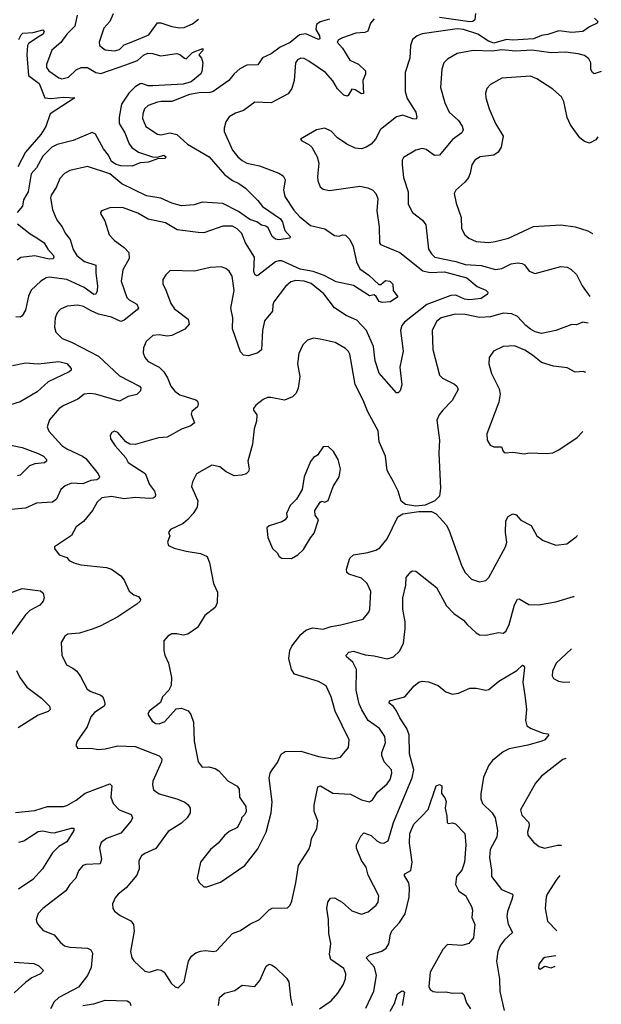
# Model space of a CAD drawing. Extents: x 2056909 to 2160450, y 827444 to 1016825.
# Tile 84 of 256: x 2130510 to 2134160, y 836023 to 842206. Entities that reach past the tile are written whole.
import ezdxf

# ---------------------------------------------------------------- set-up
doc = ezdxf.new("R2010")
doc.units = 0

msp = doc.modelspace()

# ---------------------------------------------------------------- linework, layer by layer
at = {"layer": '0CON10XD'}
for points in [[(2132735, 842212.2), (2132711.1, 842185), (2132695, 842133.8), (2132675, 842125.7), (2132618.3, 842121.7), (2132535, 842092.5), (2132510.9, 842079.1), (2132502.5, 842065), (2132536.4, 842026.4), (2132581.7, 841951.7), (2132636.6, 841926.5), (2132680.5, 841885), (2132679.5, 841865), (2132662.3, 841825), (2132667.3, 841742.7), (2132655, 841741.4), (2132615, 841765.5), (2132595, 841769.2), (2132570.8, 841729.2), (2132565, 841726), (2132545, 841733.3), (2132505, 841772.7), (2132475, 841822.5), (2132428.2, 841875), (2132325, 841945.7), (2132295, 841962), (2132275, 841964.2), (2132253.8, 841955), (2132240, 841935), (2132233.1, 841825), (2132216.9, 841775), (2132195, 841741.4), (2132087.5, 841685), (2131985, 841688.1), (2131915, 841636.5), (2131865, 841619.5), (2131825, 841595.7), (2131804.3, 841565), (2131792, 841525), (2131792, 841505), (2131846.2, 841386.2), (2131878.1, 841345), (2131905, 841321.1), (2131936.2, 841305), (2132015, 841288.6), (2132135, 841242.5), (2132162.5, 841225), (2132175, 841200), (2132166.1, 841135), (2132174.5, 841095), (2132231, 841011), (2132265, 840971.2), (2132335, 840914.5), (2132425, 840891.9), (2132485, 840851.4), (2132515, 840847.1), (2132535.5, 840854.5), (2132555, 840852.2), (2132581.5, 840825), (2132602.6, 840782.6), (2132624.2, 840685), (2132645, 840641.5), (2132701.1, 840601.1), (2132762.8, 840542.8), (2132776, 840544), (2132805, 840567.8), (2132832.2, 840565), (2132852, 840545), (2132853.3, 840505), (2132882.5, 840465), (2132836, 840435), (2132785, 840430.4), (2132765, 840437.1), (2132747.8, 840467.8), (2132735, 840478.2), (2132705, 840472), (2132605, 840537.9), (2132495, 840560.9), (2132420.9, 840600.9), (2132351.4, 840625), (2132270, 840640), (2132155, 840691.8), (2132135, 840692.7), (2132115, 840685.5), (2132005, 840600), (2131995, 840598.8), (2131985, 840606.7), (2131980, 840625), (2131983.8, 840715), (2131926.8, 840805), (2131903.5, 840863.5), (2131875, 840893.1), (2131845, 840910.6), (2131785, 840909.5), (2131665, 840866.9), (2131630.3, 840869.7), (2131496.9, 840886.9), (2131425, 840930), (2131315, 840953.1), (2131251.8, 840991.8), (2131155, 841027.1), (2131075, 841024.2), (2131023.9, 841006.1), (2131016.7, 840995), (2131018.8, 840985), (2131043.2, 840943.2), (2131070.8, 840855), (2131105, 840819.2), (2131166, 840776), (2131195.5, 840745), (2131195.6, 840705.6), (2131156.5, 840635), (2131146.4, 840565), (2131181.9, 840461.9), (2131196.9, 840446.9), (2131245, 840420.8), (2131254.3, 840395), (2131246.7, 840383.3), (2131165, 840319.5), (2131145, 840310.4), (2131085, 840338), (2131005, 840357.7), (2130957.3, 840377.3), (2130910, 840405), (2130875, 840413.5), (2130807.1, 840407.1), (2130765, 840388.6), (2130744.3, 840365), (2130733.1, 840335), (2130728.6, 840275), (2130736, 840245), (2130776.2, 840205), (2130835, 840181.8), (2131005, 840093.5), (2131135, 839970), (2131261.4, 839905), (2131270, 839895), (2131268.1, 839875), (2131245, 839853.6), (2131189.8, 839840.2), (2131135, 839810.5), (2130985.6, 839855.6), (2130950.5, 839859.5), (2130913.3, 839855), (2130875, 839822.5), (2130785.6, 839784.5), (2130756.3, 839763.7), (2130696.4, 839693.6), (2130681.2, 839648.8), (2130691.7, 839621.7), (2130775, 839531.5), (2130805, 839510.4), (2130904.2, 839465), (2130925, 839450), (2131001.8, 839355), (2131010.5, 839335), (2131006.9, 839325), (2130993.2, 839316.8), (2130955, 839313.4), (2130905, 839291.2), (2130835, 839295.3), (2130795, 839279.6), (2130766.9, 839255), (2130740, 839195), (2130715, 839177.1), (2130615, 839170), (2130545, 839138.5), (2130455, 839130.4)], [(2132455, 842208.7), (2132395, 842191.9), (2132373.4, 842176.6), (2132368.9, 842145), (2132392.1, 842105), (2132394.2, 842085.8), (2132385, 842082.5), (2132305, 842116.8), (2132265, 842111.2), (2132207.9, 842062.1), (2132145.3, 842034.7), (2132087.7, 841992.3), (2132034.3, 841965.7), (2132005, 841923.1), (2131935, 841921.1), (2131891.9, 841898.1), (2131855, 841865.7), (2131821.4, 841825), (2131724.1, 841755.9), (2131705, 841749.2), (2131637, 841747), (2131575, 841736.2), (2131465, 841692), (2131398.3, 841691.7), (2131375, 841689.2), (2131315, 841667.7), (2131293.4, 841646.6), (2131281.8, 841615), (2131280, 841585), (2131300.6, 841535), (2131375, 841486.5), (2131395, 841483.6), (2131454.7, 841495.3), (2131495, 841485.8), (2131563.8, 841423.8), (2131699.6, 841345), (2131795.5, 841235), (2131845, 841195.5), (2131885, 841178.5), (2131927.7, 841147.7), (2132005, 841070), (2132033.3, 841033.2), (2132145.9, 840955), (2132158.1, 840935), (2132172.9, 840882.9), (2132206.2, 840845), (2132205, 840834.2), (2132135, 840822.9), (2132115, 840827.1), (2132095, 840844.3), (2132068.4, 840898.4), (2132055, 840909.1), (2132027.5, 840915), (2131997.7, 840937.7), (2131955, 840952.4), (2131881.9, 841001.9), (2131785, 841052.9), (2131655, 841060), (2131604.2, 841044.2), (2131525, 841037.9), (2131465, 841053.1), (2131396.4, 841086.4), (2131305, 841100), (2131151.2, 841175), (2131075, 841237.3), (2130935, 841284.2), (2130825, 841260), (2130790.5, 841239.5), (2130762, 841208), (2130738.3, 841151.7), (2130707.1, 841105), (2130703.2, 841086.8), (2130714.4, 841015), (2130733.2, 840973.2), (2130744.5, 840944.5), (2130775.8, 840905.8), (2130795, 840865.8), (2130825.6, 840825), (2130845, 840764), (2130867.5, 840725), (2130916.9, 840686.9), (2130987.1, 840665), (2130987.2, 840615), (2130998.2, 840535), (2130996.5, 840503.5), (2130987.6, 840482.4), (2130975, 840480), (2130913.5, 840523.5), (2130805.2, 840575.2), (2130695, 840590), (2130675, 840585.5), (2130642, 840565), (2130582.3, 840507.7), (2130565, 840470), (2130547, 840383), (2130525, 840346), (2130515, 840339.2), (2130485, 840340.8)], [(2130870, 842235), (2130856.1, 842165), (2130806, 842115), (2130767.5, 842062.5), (2130710.7, 842015), (2130677.9, 841925), (2130678.4, 841905), (2130692.6, 841885), (2130755, 841841.6), (2130775, 841835.6), (2130815, 841845.7), (2130865, 841891.6), (2130895, 841906.2), (2130935.6, 841905.6), (2130988.1, 841875), (2131018.6, 841868.6), (2131176.3, 841923.7), (2131249.5, 841950.5), (2131286.2, 841983.8), (2131314.6, 841995.4), (2131343.6, 841993.6), (2131395, 841978.8), (2131495, 841993.1), (2131515, 841987.5), (2131543.7, 841963.7), (2131555, 841961.1), (2131595, 842000.4), (2131660, 842025), (2131658, 842012), (2131633.3, 841985), (2131650, 841965), (2131660, 841935), (2131651.7, 841878.3), (2131645, 841863.8), (2131585, 841815.7), (2131535, 841801.6), (2131345, 841790), (2131315, 841791.2), (2131276.3, 841806.3), (2131265, 841803.8), (2131234.8, 841785.2), (2131194.8, 841745.2), (2131149.5, 841675), (2131133.3, 841595), (2131134.7, 841555), (2131169.7, 841495), (2131197.1, 841427.1), (2131213.5, 841403.5), (2131254.2, 841375), (2131344, 841346), (2131375, 841342.5), (2131415, 841355.3), (2131427.5, 841345), (2131422.5, 841335), (2131375, 841332.5), (2131317.4, 841312.6), (2131265, 841307.8), (2131215, 841285.5), (2131145, 841289.3), (2131115, 841297.2), (2131085, 841315.3), (2131066.8, 841355), (2131035, 841395.3), (2130985, 841487.1), (2130965, 841498.9), (2130845, 841446.9), (2130745, 841422.1), (2130711.9, 841405), (2130655, 841348.5), (2130615, 841276.5), (2130580.8, 841239.2), (2130562.8, 841125), (2130533.3, 841075), (2130526.8, 841035), (2130493.5, 840995)], [(2134116.7, 842215), (2134137.5, 842195), (2134134, 842185), (2134085, 842161.2), (2134045, 842131.8), (2133974.8, 842125.2), (2133894.4, 842135.6), (2133825, 842112.3), (2133785, 842107.1), (2133735, 842085.1), (2133605, 842077.1), (2133565, 842081.7), (2133485, 842059.4), (2133451.2, 842071.2), (2133385, 842115.5), (2133295, 842145.4), (2133255, 842148.4), (2133035, 842117.8), (2133003.8, 842105), (2132975, 842081.2), (2132962.9, 842045), (2132958.1, 841965), (2132929.4, 841875), (2132929.6, 841755), (2132942.2, 841712.2), (2132995.6, 841625), (2133002.9, 841595), (2132997.4, 841582.6), (2132977.1, 841582.9), (2132915, 841606.2), (2132875, 841595.5), (2132773.1, 841516.9), (2132742.5, 841455), (2132715.8, 841425), (2132684.7, 841405.3), (2132655, 841396.2), (2132615, 841400), (2132563.8, 841423.8), (2132504.4, 841464.4), (2132465, 841506), (2132425, 841526), (2132372.5, 841515), (2132272.5, 841455), (2132280, 841445), (2132325, 841423.3), (2132343.3, 841405), (2132375.6, 841345.6), (2132388.1, 841305), (2132377.7, 841222.3), (2132380.8, 841195), (2132395.9, 841155.9), (2132415, 841141.2), (2132455, 841134.2), (2132645, 841160.5), (2132695, 841151.1), (2132725.5, 841135.5), (2132745, 841113.8), (2132757, 841083), (2132752.1, 841005), (2132766.7, 840905), (2132767.5, 840805), (2132773.6, 840793.6), (2132895, 840744.5), (2133039.6, 840629.6), (2133085, 840618.4), (2133175, 840621.9), (2133315.6, 840585.6), (2133380.7, 840530.7), (2133435, 840508.6), (2133448.8, 840495), (2133445, 840482), (2133405, 840455.4), (2133335, 840446.4), (2133300.8, 840450.8), (2133246.1, 840476.1), (2133216.1, 840473.9), (2133065, 840417.9), (2132924.2, 840305.8), (2132908.5, 840285), (2132900, 840255), (2132916.5, 840125), (2132895.6, 840025), (2132907, 839913), (2132896.7, 839875), (2132885, 839863.3), (2132875, 839863.3), (2132765, 839986.2), (2132740.4, 840065), (2132730.5, 840155), (2132686.7, 840255), (2132625, 840318.7), (2132558.8, 840348.8), (2132485, 840397.5), (2132418.8, 840485), (2132339.1, 840549.1), (2132294.7, 840565.3), (2132241.7, 840568.3), (2132210.9, 840559.1), (2132178.7, 840531.3), (2132105.5, 840435), (2132097.5, 840415), (2132096.9, 840375), (2132045.5, 840315), (2132032.5, 840255), (2132026.5, 840133.5), (2132003.3, 840115), (2131945, 840095.7), (2131915, 840098.8), (2131895, 840120), (2131845.5, 840265.4), (2131847.1, 840335), (2131833.8, 840395), (2131856.4, 840505), (2131843.1, 840595), (2131825, 840628), (2131804.2, 840644.2), (2131774.1, 840654.1), (2131705, 840650.6), (2131607.3, 840627.3), (2131455, 840632), (2131425.9, 840604.1), (2131408.8, 840575), (2131408, 840545), (2131424.2, 840514.2), (2131458.6, 840425), (2131480.3, 840390.3), (2131566, 840325), (2131573.8, 840295), (2131546.3, 840263.7), (2131465, 840223.1), (2131435, 840218.1), (2131385, 840228), (2131345, 840223.8), (2131304, 840185), (2131287.5, 840145), (2131283.8, 840115), (2131295.8, 840085.8), (2131315, 840060.8), (2131384, 840024), (2131415, 839995.6), (2131438, 839958), (2131457.9, 839905), (2131483.1, 839873.1), (2131515, 839851.2), (2131615, 839820), (2131625, 839811.2), (2131630, 839795), (2131625.8, 839775), (2131590, 839745), (2131585, 839730), (2131606.2, 839675), (2131584.2, 839655.8), (2131525, 839634.2), (2131435, 839584.5), (2131380.5, 839579.5), (2131235, 839539.1), (2131201.5, 839541.5), (2131176.2, 839555), (2131125, 839613.8), (2131105, 839623.3), (2131087.5, 839615), (2131076.7, 839595), (2131080, 839575), (2131109.7, 839529.7), (2131175.6, 839455.6), (2131190, 839425), (2131296.9, 839356.9), (2131325, 839287.1), (2131355.5, 839245), (2131362.5, 839225), (2131359.4, 839210.6), (2131347.8, 839202.2), (2131325, 839198.9), (2131234.8, 839205.2), (2131165, 839198.2), (2131085, 839212.8), (2131025, 839203.3), (2130995, 839175.8), (2130966.8, 839123.2), (2130909.2, 839055), (2130865, 839021.3), (2130835, 838968), (2130727.5, 838895), (2130727.5, 838885), (2130756.7, 838845), (2130805, 838830), (2130820.7, 838810.7), (2130848.8, 838795), (2130893.4, 838783.4), (2131055, 838766.9), (2131085, 838756.4), (2131145, 838714.3), (2131165.9, 838685.9), (2131197.2, 838617.2), (2131225, 838594.4), (2131255, 838584), (2131268.8, 838565), (2131265.8, 838555), (2131245, 838535.7), (2131125, 838455.5), (2131015, 838396.9), (2130965, 838378.8), (2130885, 838353.1), (2130812.3, 838347.7), (2130793.3, 838335), (2130768.8, 838295), (2130774.3, 838215), (2130804, 838155), (2130843.8, 838135), (2130868, 838115), (2130892.1, 838082.1), (2130933, 838003), (2130955, 837988), (2131018.8, 837965), (2131031.2, 837955), (2131041.2, 837925), (2131044, 837905), (2131038.8, 837895), (2130978, 837855), (2130955, 837828), (2130932.5, 837765), (2130870, 837675), (2130861.7, 837648.3), (2130875, 837630), (2130955, 837632), (2131004.2, 837624.2), (2131045, 837627.5), (2131125, 837647.3), (2131235, 837641.2), (2131385, 837584.2), (2131401.4, 837565), (2131400.6, 837545), (2131345.6, 837425), (2131342.1, 837402.1), (2131350, 837370), (2131385.4, 837345.4), (2131495, 837314.5), (2131545, 837292.5), (2131566.5, 837276.5), (2131578.5, 837255), (2131579.1, 837225), (2131560.5, 837195), (2131525, 837161.1), (2131442.1, 837107.9), (2131365, 837000.8), (2131295, 836970.8), (2131274, 836955), (2131258, 836925), (2131258.6, 836875), (2131245.6, 836835), (2131178.6, 836755), (2131128, 836715), (2131108.9, 836691.1)], [(2131096.4, 842243.6), (2131074.5, 842195.5), (2131037, 842153), (2131009.2, 842065), (2131010, 842045), (2131045, 842017.1), (2131105, 842010), (2131135, 842018.1), (2131165, 842047.5), (2131220.3, 842069.7)], [(2131220.3, 842069.7), (2131319.6, 842110.4), (2131375, 842185.8), (2131395, 842185.6), (2131465, 842162.7), (2131515, 842154.6), (2131541.8, 842158.2), (2131595, 842179.5), (2131631.5, 842208.6)], [(2133371.2, 842245), (2133366.2, 842205), (2133353.3, 842195), (2133335, 842192.5), (2133145, 842221)], [(2130505, 842081.9), (2130518.2, 842111.8), (2130528.9, 842121.1), (2130594.6, 842125.4), (2130655, 842142.5), (2130664, 842135), (2130657.1, 842115), (2130631.1, 842101.1), (2130565, 842056.9), (2130558.5, 842045), (2130553.3, 841985), (2130565.7, 841855.7), (2130632.5, 841805), (2130666.4, 841716.4), (2130705, 841712), (2130785, 841720), (2130856.2, 841715), (2130701.2, 841615), (2130673.8, 841535), (2130642.2, 841485), (2130545.4, 841375), (2130498.4, 841281.6)], [(2134159.9, 841881.6), (2134116.1, 841866.1), (2134104.2, 841874.2), (2134095, 841892.5), (2134094.4, 841935), (2134081.2, 841961.2), (2134055, 841981.1), (2134015, 841991.5), (2133935, 842001.5), (2133845, 841998.5), (2133725, 842015.3), (2133621.7, 842008.2), (2133535, 842016.9), (2133475, 842009), (2133355, 842012.5), (2133255, 841994.4), (2133195, 841959.2), (2133172.5, 841935), (2133159.4, 841895), (2133150.3, 841780.3), (2133178.5, 841685), (2133204.5, 841625), (2133263.3, 841573.3), (2133287.6, 841537.6), (2133292.9, 841515), (2133285, 841496.2), (2133225, 841453.3), (2133145, 841355.7), (2133113.4, 841353.4), (2133061.1, 841391.1), (2133035, 841398.1), (2132995, 841387.1), (2132918.3, 841341.7), (2132910, 841325), (2132909.4, 841295), (2132919.1, 841215), (2132948.5, 841125), (2132947, 841047), (2132975.8, 840995), (2133037.2, 840947.2), (2133058, 840918), (2133076.4, 840765), (2133093.5, 840735), (2133116, 840716), (2133247.8, 840687.8), (2133305, 840669.5), (2133405, 840662), (2133495, 840637.9), (2133535, 840643.1), (2133595, 840672.5), (2133635, 840678.5), (2133664.3, 840675.7), (2133677.7, 840667.7), (2133706.6, 840626.6), (2133745, 840612.7), (2133905, 840655.5), (2133945, 840652.5), (2133969.3, 840639.3), (2134005, 840606), (2134040, 840535), (2134087.1, 840467.1)], [(2134138.8, 841470.3), (2134125, 841452), (2134085, 841430.8), (2134055, 841440.8), (2134024.6, 841464.6), (2133966.1, 841546.1), (2133945, 841591.2), (2133925, 841692.5), (2133910.8, 841720.8), (2133855, 841770), (2133755, 841835.7), (2133715, 841851.4), (2133535, 841840), (2133465, 841800), (2133442, 841775), (2133434, 841745), (2133434.2, 841715), (2133456.6, 841646.6), (2133495, 841553.8), (2133543.1, 841475), (2133532.5, 841405), (2133513.1, 841375), (2133485, 841355.5), (2133400, 841345), (2133367.1, 841325), (2133347.8, 841295), (2133337.8, 841242.2), (2133325.4, 841214.6), (2133304.2, 841185), (2133246, 841135), (2133237.5, 841115), (2133248.1, 841055), (2133281.1, 840965), (2133281.9, 840895), (2133304.2, 840855), (2133328.8, 840835), (2133375, 840813.5), (2133455, 840807.5), (2133494.1, 840814.1), (2133576.7, 840835), (2133735, 840907.8), (2133905, 840918), (2133995, 840905.7), (2134075, 840880), (2134105, 840864), (2134107.5, 840864.3)], [(2130495.7, 840925), (2130575, 840861.5), (2130616.5, 840836.5), (2130662.7, 840805), (2130686.2, 840766.2), (2130721.4, 840725), (2130724.2, 840715), (2130718.8, 840705), (2130695, 840703.4), (2130605, 840723), (2130516.6, 840713.4), (2130493.3, 840696.7)], [(2134078.5, 840301.2), (2134044.2, 840305.8), (2134005, 840290), (2133975, 840292), (2133874.2, 840254.2), (2133784.4, 840235.5), (2133745.3, 840245.4), (2133715, 840262.7), (2133685.8, 840285.8), (2133635, 840342.1), (2133599, 840359), (2133545, 840362.3), (2133465, 840339.5), (2133396.2, 840336.2), (2133304.8, 840354.8), (2133242.8, 840357.2), (2133155.8, 840335), (2133125, 840310.8), (2133098.5, 840255), (2133102.5, 840135), (2133144, 839975), (2133163.3, 839955), (2133238.3, 839918.3), (2133254.2, 839905), (2133262.5, 839885), (2133223.3, 839815), (2133165, 839754.3), (2133142.5, 839725), (2133127.6, 839692.4), (2133145.3, 839565.4), (2133140.5, 839485), (2133151.4, 839265), (2133144.2, 839215), (2133115.3, 839184.6), (2133055, 839157.8), (2132995, 839151.8), (2132932, 839162), (2132903, 839183), (2132884, 839245), (2132856.2, 839305), (2132815.5, 839375.5), (2132804.6, 839464.6), (2132766.5, 839555), (2132760.5, 839625), (2132693.9, 839743.9), (2132665, 839816.2), (2132614.4, 839915), (2132581.9, 840105), (2132573.6, 840123.6), (2132555, 840141.4), (2132488.7, 840178.7), (2132395, 840200.8), (2132354.1, 840205.9), (2132315, 840193.3), (2132286.2, 840165), (2132260.6, 840109.4), (2132252.9, 840045), (2132267.1, 839965), (2132257.6, 839892.4), (2132245, 839860), (2132221.5, 839838.5), (2132172.1, 839817.9), (2132085, 839834.3), (2132065, 839834.2), (2132038.1, 839821.9), (2131992.5, 839785), (2131977.5, 839765), (2131977.5, 839755), (2131997.5, 839725), (2131996.7, 839685), (2131982.2, 839637.8), (2131970.2, 839539.8), (2131941.4, 839435), (2131950, 839385), (2131945, 839370), (2131930, 839355), (2131904.4, 839345.5), (2131855, 839342.5), (2131806, 839366), (2131765, 839398.1), (2131715, 839409.2), (2131620, 839355), (2131593.8, 839305), (2131588.8, 839275), (2131628.6, 839185), (2131623.1, 839145), (2131598.6, 839105), (2131565, 839067.5), (2131535, 839042.9), (2131456.7, 839005), (2131442.5, 838985), (2131452.5, 838965), (2131437.5, 838925), (2131443.9, 838903.9), (2131478.3, 838888.3), (2131555, 838868), (2131644.1, 838854.1), (2131685.9, 838835.9), (2131701.2, 838795), (2131725.8, 838665.8), (2131751.2, 838611.2), (2131748.6, 838545), (2131735.8, 838515), (2131671.4, 838465), (2131625, 838390), (2131565, 838347.1), (2131535, 838340.6), (2131495, 838350), (2131465, 838348.8), (2131440, 838335), (2131414.1, 838305.9), (2131413.8, 838245), (2131420, 838215), (2131444.3, 838165), (2131462.5, 838075), (2131461.2, 838025), (2131446.2, 837995), (2131405.8, 837955), (2131392.3, 837917.7), (2131322, 837865), (2131314, 837845), (2131341.7, 837801.7), (2131365, 837787.1), (2131385, 837784.4), (2131421.1, 837798.9), (2131491.5, 837878.5), (2131525, 837882.5), (2131566, 837866), (2131583.4, 837843.4), (2131600, 837795), (2131604.3, 837675), (2131630.4, 837545), (2131655, 837512.9), (2131695.7, 837514.3), (2131736.2, 837505), (2131759.1, 837489.1), (2131815, 837425.8), (2131875, 837393.3), (2131886, 837375), (2131890, 837325), (2131928.8, 837265), (2131930, 837235), (2131922.5, 837215), (2131902.5, 837195), (2131902.5, 837185), (2131875.7, 837134.3), (2131825, 837107.5), (2131795, 837084), (2131755.5, 837034.5), (2131706.2, 836995), (2131644, 836915), (2131623.3, 836815), (2131635, 836787.5), (2131665, 836760), (2131685, 836760), (2131769.5, 836790.4), (2131923.3, 836895), (2132005, 837000), (2132056, 837105), (2132088, 837225), (2132094.1, 837294.1), (2132075.8, 837444.2), (2132082.5, 837475), (2132094.2, 837495), (2132127.4, 837542.6), (2132150.8, 837595), (2132175, 837610.6), (2132275, 837612.5), (2132385, 837578.9), (2132475, 837564.2), (2132522.5, 837575), (2132573.9, 837636.1), (2132578, 837685), (2132489.6, 837865), (2132465, 837953.3), (2132433, 838023), (2132385, 838050.8), (2132235, 838096.2), (2132215.6, 838125.6), (2132198.6, 838195), (2132204.2, 838245), (2132216.8, 838273.2), (2132274.5, 838345.5), (2132305, 838372.5), (2132347.3, 838387.3), (2132415, 838378.6), (2132464.5, 838395.5), (2132525, 838406.2), (2132665, 838442), (2132701.2, 838485), (2132707.5, 838505), (2132712.5, 838615), (2132690, 838665), (2132655, 838698.6), (2132575, 838724.3), (2132562, 838735), (2132560, 838755), (2132581.4, 838825), (2132605, 838845.6), (2132695, 838861.4), (2132744.4, 838875.6), (2132769.4, 838890.6), (2132815, 838946), (2132882.2, 839085), (2132915, 839103.8), (2133015, 839117.5), (2133095, 839117.1), (2133124.2, 839104.2), (2133185.7, 839035), (2133203.8, 839003.8), (2133284.4, 838775), (2133306.2, 838735), (2133345, 838692), (2133395, 838676.2), (2133435, 838683.8), (2133455, 838703.8), (2133558.8, 838895), (2133566, 838925), (2133559.2, 838985), (2133560.3, 839059.7), (2133575, 839086.2), (2133605, 839103.3), (2133625, 839096.7), (2133655, 839064), (2133720.3, 839030.3), (2133754.5, 838964.6), (2133795, 838936), (2133875, 838906.2), (2133944.2, 838915.8), (2134002.1, 838957.9), (2134009.8, 838967.9)], [(2134062.5, 839990.8), (2134047, 839997), (2133995, 839992), (2133945, 840020.8), (2133860.3, 840030.3), (2133783.6, 840053.6), (2133729.1, 840099.1), (2133679.3, 840130.7), (2133615, 840158.6), (2133545, 840154), (2133483.3, 840125), (2133456.2, 840085), (2133454, 840045), (2133470, 839985), (2133517.9, 839887.9), (2133525.8, 839855), (2133515.8, 839805), (2133441.2, 839605), (2133443.3, 839565), (2133462.5, 839535), (2133485, 839523.3), (2133533.8, 839523.8), (2133545, 839497.5), (2133556.4, 839486.4), (2133605, 839490), (2133675, 839480), (2133706.4, 839486.4), (2133815, 839481.2), (2133855, 839486.2), (2133894.2, 839505.8), (2134007.9, 839582.1), (2134041.7, 839618.3), (2134043.5, 839621.7)], [(2130465, 840034.6), (2130545, 840051.5), (2130624.6, 840044.6), (2130755, 840060), (2130806.4, 840046.3), (2130832.9, 840015), (2130832, 840005), (2130820, 839995), (2130687.5, 839932.5), (2130620.2, 839869.8), (2130512.6, 839807.4), (2130444.8, 839785.2)], [(2130453.5, 839533.5), (2130525, 839519.5), (2130625, 839482.3), (2130658.1, 839465), (2130677.1, 839445), (2130677.5, 839435), (2130665.9, 839424.1), (2130605, 839417.8), (2130570.8, 839405), (2130513.2, 839346.8), (2130495, 839342.7)], [(2132215, 838823.3), (2132255, 838846.2), (2132291.2, 838878.8), (2132335, 838953.3), (2132358.3, 838981.7), (2132385.8, 839065), (2132363.8, 839095), (2132362.5, 839125), (2132395, 839177.5), (2132405, 839182.5), (2132425, 839177.5), (2132445, 839187.5), (2132476.1, 839273.9), (2132514.1, 839335.9), (2132524, 839385), (2132509.2, 839445), (2132480, 839495), (2132445, 839525.8), (2132415, 839523.8), (2132379.3, 839470.7), (2132353.6, 839456.4), (2132335, 839432.5), (2132296, 839335), (2132282.5, 839255), (2132246.7, 839195), (2132207.5, 839155), (2132183.3, 839105), (2132187.5, 839085), (2132176.7, 839065), (2132155, 839052), (2132075, 839028.8), (2132060, 839015), (2132066.7, 838955), (2132096.7, 838885), (2132125, 838857.5), (2132137.5, 838835), (2132153.9, 838823.9), (2132215, 838823.3)], [(2131108.9, 836691.1), (2131091.2, 836655), (2131093.8, 836625), (2131105, 836607.5), (2131140.3, 836580.3), (2131207.6, 836547.6), (2131223.1, 836525), (2131227.9, 836482.1), (2131206, 836355), (2131214, 836315), (2131225, 836296.7), (2131295, 836230.8), (2131325, 836225.7), (2131375, 836241.2), (2131398.3, 836238.3), (2131416, 836225), (2131460, 836155), (2131485, 836132.5), (2131505, 836126.7), (2131541.2, 836165), (2131570, 836295), (2131588.8, 836325), (2131614.5, 836345.5), (2131645, 836356.9), (2131675, 836360.6), (2131725, 836354), (2131745, 836358.8), (2131845, 836467.5), (2131895, 836486), (2131955, 836527.5), (2132014.4, 836555.6), (2132074.5, 836615.5), (2132095, 836628), (2132190.7, 836629.3), (2132206.7, 836645), (2132218.3, 836671.7), (2132241.9, 836785), (2132258.9, 836895), (2132324.2, 836995.8), (2132335.8, 837025), (2132341.9, 837065), (2132374.2, 837125), (2132380.6, 837175), (2132358.5, 837235), (2132356.8, 837273.2), (2132380.3, 837389.7), (2132396.7, 837395), (2132475, 837350), (2132585, 837342.9), (2132655, 837306.9), (2132705, 837294.5), (2132723.1, 837306.9), (2132756.2, 837355), (2132815, 837407.3), (2132833.9, 837435), (2132845.3, 837474.7), (2132843.6, 837495), (2132796.4, 837545), (2132781.5, 837585), (2132782.9, 837605), (2132806.5, 837665), (2132801.1, 837705), (2132768.1, 837755), (2132695.7, 837805.6), (2132657.1, 837872.9), (2132640, 837910), (2132620.9, 837995), (2132624.1, 838125), (2132601.2, 838171.2), (2132560, 838205), (2132558, 838215), (2132575.5, 838234.5), (2132605, 838240.5), (2132677.6, 838217.6), (2132735, 838212.5), (2132816.8, 838193.2), (2132855, 838205.8), (2132895, 838242), (2132917.9, 838292.1), (2132928.3, 838381.7), (2132928, 838425), (2132913.8, 838505), (2132913.5, 838575), (2132933.3, 838655), (2132935.7, 838704.3), (2132965, 838738.8), (2132975, 838746.2), (2132995, 838744), (2133125, 838640), (2133188.9, 838525), (2133235, 838478.2), (2133294.6, 838434.6), (2133318.6, 838408.6), (2133374, 838355), (2133395.7, 838344.3), (2133435, 838340.5), (2133515, 838357.1), (2133545.8, 838354.2), (2133562.1, 838367.9), (2133582.6, 838407.4), (2133615, 838531.2), (2133635, 838566.7), (2133645, 838570), (2133704.3, 838534.3), (2133765, 838531.4), (2133875, 838551.1), (2133985, 838583.9), (2133990.1, 838583.8)], [(2130445, 838605.4), (2130525, 838634.6), (2130639.4, 838619.4), (2130657.5, 838605), (2130662.5, 838575), (2130656.9, 838555), (2130635, 838528.9), (2130574.1, 838495.9), (2130545, 838469.4), (2130448.9, 838335)], [(2133973.2, 838256.2), (2133877.5, 838165), (2133854.2, 838115), (2133852, 838085), (2133859.5, 838069.6), (2133891.7, 838051.7), (2133925, 838047.1), (2133962.5, 838048.3)], [(2130489.8, 838119.8), (2130511.4, 838075), (2130553.3, 838015), (2130647.1, 837945), (2130695.7, 837895), (2130700.8, 837875), (2130687.7, 837862.3), (2130625, 837838.9), (2130499.7, 837760.3)], [(2132391.2, 835995), (2132464.2, 836045), (2132506.1, 836093.9), (2132540, 836145), (2132553.9, 836183.9), (2132557.1, 836215), (2132545, 836247.1), (2132462.2, 836305), (2132454.6, 836335), (2132461.8, 836405), (2132448.8, 836468.8), (2132447.7, 836555), (2132437.8, 836625), (2132444.5, 836665.5), (2132461.2, 836688.8), (2132485, 836692.5), (2132532.5, 836665), (2132595, 836610.6), (2132655, 836589.2), (2132696.6, 836603.4), (2132746.7, 836645), (2132758.8, 836665), (2132764, 836705), (2132695.8, 836835), (2132684.3, 836885), (2132655.5, 836925.4), (2132624.3, 837004.3), (2132624.3, 837025), (2132651.3, 837078.7), (2132669.3, 837100.7), (2132715, 837083.5), (2132750.7, 837050.7), (2132775, 837037.8), (2132795.5, 837034.5), (2132821.2, 837048.8), (2132855.4, 837165.4), (2132955.8, 837405), (2132972.9, 837445), (2132982.5, 837495), (2132955.4, 837595.4), (2132953.3, 837715), (2132939.4, 837755), (2132895, 837822), (2132875, 837866), (2132855, 837894.2), (2132828.8, 837915), (2132830.8, 837929.2), (2132926.7, 837953.3), (2132985, 838022.9), (2133015, 838046.2), (2133035, 838051.8), (2133075, 838048.4), (2133136.2, 838025), (2133185, 837986), (2133225, 837970.8), (2133263.5, 837976.5), (2133335, 838007.8), (2133375, 838007.5), (2133434.3, 837995.7), (2133455, 837999.4), (2133517.8, 838052.2), (2133629.5, 838120.4), (2133665, 838152), (2133675, 838147.5), (2133677.4, 838137.4), (2133667, 838047), (2133682.5, 837947.5), (2133690.8, 837875), (2133683.9, 837806.1), (2133692.7, 837772.7), (2133720, 837755), (2133795, 837726.9), (2133825, 837722.5), (2133830, 837715), (2133806, 837685), (2133787.5, 837675), (2133699.8, 837650.2), (2133582.1, 837627.9), (2133545, 837609.1), (2133476.1, 837553.9), (2133454.6, 837525), (2133421, 837448.9), (2133403.3, 837345), (2133404.4, 837314.4), (2133413.8, 837283.8), (2133475, 837225.4), (2133494.1, 837195), (2133508.7, 837115), (2133505, 837072.5), (2133461.5, 836995), (2133457.8, 836945), (2133470.6, 836865), (2133470.6, 836825), (2133534.5, 836744.5), (2133602, 836715), (2133605.7, 836705), (2133598.9, 836681.1), (2133570.4, 836605), (2133567.7, 836575), (2133575, 836526.2), (2133602.5, 836475), (2133552.3, 836427.7), (2133527.9, 836395), (2133511.3, 836355), (2133503.1, 836293.1), (2133521.7, 836181.7), (2133524, 836104), (2133550, 835985)], [(2133937.7, 837566.9), (2133919.5, 837560.5), (2133783.6, 837456.4), (2133748, 837412), (2133653.8, 837245), (2133661.7, 837211.7), (2133704.1, 837164.1), (2133708, 837145), (2133696, 837105), (2133699.2, 837085), (2133735, 837041.2), (2133770, 837015), (2133804.3, 837004.3), (2133885, 837022.9), (2133905, 837022), (2133909.4, 837018.5)], [(2130482.6, 837227.4), (2130605, 837240.5), (2130684.6, 837265.4), (2130785, 837265.5), (2130805, 837270.9), (2130865, 837304.6), (2130919.9, 837350.1), (2131075, 837408), (2131086.9, 837395), (2131081.2, 837325), (2131095.5, 837285), (2131134.2, 837245), (2131208.8, 837215), (2131218, 837195), (2131209.2, 837175), (2131145, 837098.8), (2131054.7, 837065.3), (2131021.1, 837038.9), (2131011.1, 837005), (2131023.1, 836935), (2131014.2, 836905.8), (2130925, 836901.1), (2130905.5, 836894.5), (2130878.7, 836861.3), (2130862.5, 836815), (2130824.6, 836775.4), (2130799.4, 836735), (2130655, 836624), (2130625, 836593.8), (2130612.5, 836555), (2130616.2, 836535), (2130628.8, 836518.8), (2130656.8, 836486.8), (2130725, 836460), (2130763.1, 836413.1), (2130790.9, 836390.9), (2130825, 836381.1), (2130935.6, 836375.6), (2130956.7, 836365), (2130967.5, 836345), (2130957.9, 836255), (2130934.4, 836205), (2130878.3, 836131.7), (2130756.2, 836065), (2130725, 836038.8), (2130703.3, 835995)], [(2132681.2, 835998.8), (2132733.1, 836105), (2132749.6, 836205), (2132737.3, 836257.3), (2132684.3, 836315.7), (2132705.4, 836334.6), (2132783.4, 836356.6), (2132810, 836375), (2132826.6, 836403.4), (2132835.9, 836464.1), (2132844.6, 836485), (2132893.9, 836536.1), (2132929, 836591), (2132954.7, 836695), (2132956.9, 836755), (2132952.7, 836785), (2132922.5, 836835), (2132930, 836845), (2132965.5, 836864.5), (2132972.9, 836915), (2132955.4, 837035), (2132957.8, 837095), (2132982.5, 837155), (2133033.8, 837205), (2133073, 837247), (2133124, 837395), (2133145, 837404), (2133160, 837395), (2133156.2, 837346.2), (2133178.8, 837318.8), (2133187.3, 837297.3), (2133179.2, 837255), (2133191.2, 837205), (2133192.5, 837165), (2133198.3, 837158.3), (2133225, 837163.3), (2133245, 837156.7), (2133303.3, 837095), (2133310, 837025), (2133300.5, 836915), (2133285.6, 836865), (2133252, 836825), (2133244.2, 836775), (2133265, 836733.8), (2133306.8, 836706.8), (2133345, 836636.7), (2133350.6, 836615), (2133348.3, 836568.3), (2133366.2, 836525), (2133358.8, 836441.2), (2133328.8, 836405), (2133285, 836392.2), (2133195, 836397.8), (2133165, 836368.1), (2133085.3, 836225), (2133077.1, 836135), (2133085, 836117.1), (2133105.7, 836104.3), (2133135, 836099.1), (2133185, 836102.1), (2133225, 836093.6), (2133285, 836096.2), (2133296.2, 836085), (2133313.1, 836033.1), (2133338.6, 835995)], [(2130505, 837040.9), (2130535, 837050.4), (2130625, 837108.2), (2130655, 837112.7), (2130701.9, 837102), (2130725, 837100.9), (2130835, 837129.5), (2130848.3, 837128.3), (2130848.9, 837115), (2130805, 837044.3), (2130756, 837014), (2130715.6, 836975), (2130653.3, 836875), (2130592.9, 836807.1), (2130502.7, 836747.3)], [(2133899.8, 836831.9), (2133880.9, 836809.1), (2133820.8, 836715), (2133812.9, 836695), (2133807.5, 836625), (2133822, 836545), (2133881.9, 836484.4)], [(2133873.8, 836327.6), (2133805, 836316.2), (2133795, 836310), (2133767.5, 836275), (2133765, 836250), (2133776.4, 836243.6), (2133805, 836262.5), (2133845, 836253.3), (2133870.5, 836262.1)], [(2130475, 836288.8), (2130598.8, 836278.8), (2130629.2, 836265), (2130658.8, 836235), (2130639.2, 836215), (2130585, 836190), (2130547.5, 836162.5), (2130475.4, 836094.6)], [(2131757.1, 836015), (2131763.7, 836066.3), (2131795, 836093.8), (2131859.1, 836110.9), (2131905, 836144), (2131985, 836136), (2132017.7, 836172.3), (2132056.8, 836263.2), (2132075, 836276), (2132095, 836270), (2132115, 836254.3), (2132185, 836186.7), (2132199.1, 836165), (2132208.5, 836065), (2132220, 836015)], [(2132835, 835980), (2132861.2, 836028.8), (2132881.2, 836088.8), (2132905, 836106.7), (2132915, 836108.1), (2132925, 836100), (2132910, 836015)], [(2130905, 836016.4), (2130975, 836025.4), (2131045, 836048.9), (2131185, 836044.5), (2131200.8, 836035), (2131206.3, 836016.3)]]:
    msp.add_lwpolyline(points, dxfattribs=at)

doc.saveas('drawing.dxf')
